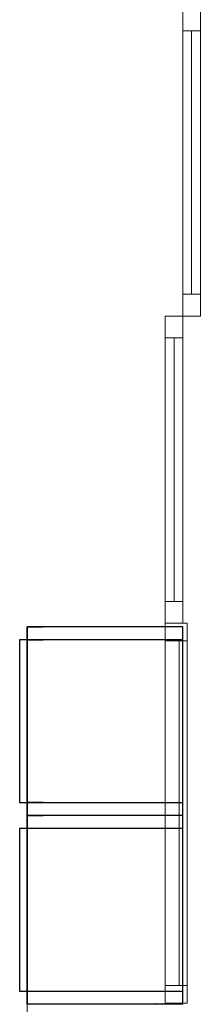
# Model space of a CAD drawing. Header units: millimetres. Extents: x -13189488 to -13176600, y -33161 to -25515.
# Tile 18 of 28: x -13181819 to -13181407, y -31249 to -29006. Entities that reach past the tile are written whole.
import ezdxf

# ---------------------------------------------------------------- set-up
doc = ezdxf.new("R2010")
doc.units = ezdxf.units.MM
doc.header["$MEASUREMENT"] = 0
doc.layers.add('0._RDC (82)_1_0', color=7, linetype='Continuous')
doc.layers.add('0._RDC (82)_1_Portes Archicad', color=7, linetype='Continuous')

msp = doc.modelspace()

# ---------------------------------------------------------------- hatches: boundary and pattern name
at = {"layer": '0._RDC (82)_1_0', "linetype": 'Continuous', "lineweight": 0, "true_color": 0x191919}
h = msp.add_hatch(dxfattribs=at)
h.set_pattern_fill('Isolant_styromousse_0001', color=250, style=0, pattern_type=2)
h.set_pattern_definition([(90, (-12771109.288, 503849.215), (-34.6410162, 0), [20, -40]), (90, (-12771126.61, 503879.215), (-34.6410162, 0), [20, -40]), (150, (-12771109.288, 503869.215), (17.320508, 30), [20, -40]), (150, (-12771143.93, 503869.215), (17.320508, 30), [20, -40]), (210, (-12771109.288, 503849.215), (-17.320508, 30), [20, -40]), (210, (-12771143.93, 503849.215), (-17.320508, 30), [20, -40])])
h.paths.add_polyline_path([(-13181449.9, -31246.5), (-13181494.9, -31246.5), (-13181494.9, -31248.6), (-13181449.9, -31248.6)])

# ---------------------------------------------------------------- linework, layer by layer
at = {"layer": '0._RDC (82)_1_0', "color": 7, "linetype": 'Continuous', "lineweight": 30}
for p, q in [((-13181802.4, -30389.4), (-13181766.1, -30389.4)), ((-13181802.4, -30419.1), (-13181802.4, -30389.4)), ((-13181802.4, -30419.1), (-13181819.5, -30419.1)), ((-13181819.5, -30419.1), (-13181819.5, -30789.4)), ((-13181802.4, -30789.4), (-13181802.4, -30419.1)), ((-13181802.4, -30419.1), (-13181766.1, -30419.1)), ((-13181819.5, -30789.4), (-13181802.4, -30789.4)), ((-13181766.1, -30789.4), (-13181802.4, -30789.4)), ((-13181802.4, -30819.1), (-13181802.4, -30789.4)), ((-13181802.4, -30819.1), (-13181766.1, -30819.1)), ((-13181802.4, -30848.7), (-13181802.4, -30819.1)), ((-13181802.4, -31248.7), (-13181802.4, -31219.1)), ((-13181766.1, -31248.7), (-13181802.4, -31248.7))]:
    msp.add_line(p, q, dxfattribs=at)
at = {"layer": '0._RDC (82)_1_0', "color": 250, "linetype": 'Continuous', "lineweight": 0, "true_color": 0x191919}
for p, q in [((-13181494.9, -31248.6), (-13181494.9, -31246.5)), ((-13181449.9, -31248.6), (-13181449.9, -31246.5))]:
    msp.add_line(p, q, dxfattribs=at)
at = {"layer": '0._RDC (82)_1_0', "color": 7, "linetype": 'Continuous', "lineweight": 30, "flags": 128}
for points in [[(-13181802.4, -30389.4), (-13181802.4, -30419.1), (-13181802.4, -30789.4), (-13181802.4, -30819.1)], [(-13181446.9, -30389.4), (-13181802.4, -30389.4)], [(-13181446.9, -30819.1), (-13181446.9, -30789.4), (-13181446.9, -30419.1), (-13181446.9, -30389.4)], [(-13181819.5, -30419.1), (-13181819.5, -30789.4)], [(-13181802.4, -30419.1), (-13181819.5, -30419.1)], [(-13181446.9, -30419.1), (-13181802.4, -30419.1)], [(-13181802.4, -30789.4), (-13181802.4, -30419.1)], [(-13181819.5, -30789.4), (-13181802.4, -30789.4)], [(-13181802.4, -30789.4), (-13181446.9, -30789.4)], [(-13181446.9, -30819.1), (-13181802.4, -30819.1)], [(-13181802.4, -30819.1), (-13181802.4, -30848.7), (-13181802.4, -31219.1), (-13181802.4, -31248.7)], [(-13181446.9, -30819.1), (-13181802.4, -30819.1)], [(-13181446.9, -31248.7), (-13181446.9, -31219.1), (-13181446.9, -30848.7), (-13181446.9, -30819.1)], [(-13181819.5, -30848.7), (-13181819.5, -31219.1)], [(-13181802.4, -30848.7), (-13181819.5, -30848.7)], [(-13181446.9, -30848.7), (-13181802.4, -30848.7)], [(-13181802.4, -31219.1), (-13181802.4, -30848.7)], [(-13181819.5, -31219.1), (-13181802.4, -31219.1)], [(-13181802.4, -31219.1), (-13181446.9, -31219.1)], [(-13181446.9, -31248.7), (-13181802.4, -31248.7)]]:
    msp.add_lwpolyline(points, dxfattribs=at)
at = {"layer": '0._RDC (82)_1_0', "color": 7, "linetype": 'Continuous', "lineweight": 18, "flags": 128}
for points in [[(-13181802.4, -31248.7), (-13181802.4, -31704.9)], [(-13181446.9, -31248.7), (-13181792.4, -31248.7)], [(-13181507.9, -31246.5), (-13181507.9, -31248.6)]]:
    msp.add_lwpolyline(points, dxfattribs=at)
at = {"layer": '0._RDC (82)_1_Portes Archicad', "color": 250, "linetype": 'Continuous', "lineweight": 0, "true_color": 0x191919}
for p, q in [((-13181446.9, -28981.5), (-13181446.9, -29031.5)), ((-13181406.9, -29031.5), (-13181406.9, -28981.5)), ((-13181446.9, -29031.5), (-13181406.9, -29031.5)), ((-13181426.9, -29031.5), (-13181426.9, -29631.5)), ((-13181406.9, -29631.5), (-13181446.9, -29631.5)), ((-13181446.9, -29631.5), (-13181446.9, -29681.5)), ((-13181406.9, -29681.5), (-13181406.9, -29631.5)), ((-13181486.9, -29681.5), (-13181486.9, -29731.5)), ((-13181446.9, -29681.5), (-13181486.9, -29681.5)), ((-13181446.9, -29731.5), (-13181446.9, -29681.5)), ((-13181446.9, -29681.5), (-13181406.9, -29681.5)), ((-13181486.9, -29731.5), (-13181446.9, -29731.5)), ((-13181466.9, -29731.5), (-13181466.9, -30331.5)), ((-13181446.9, -30331.5), (-13181486.9, -30331.5)), ((-13181486.9, -30331.5), (-13181486.9, -30381.5)), ((-13181446.9, -30381.5), (-13181446.9, -30331.5)), ((-13181486.9, -30421.5), (-13181486.9, -30381.5)), ((-13181486.9, -30381.5), (-13181436.9, -30381.5)), ((-13181486.9, -30381.5), (-13181446.9, -30381.5)), ((-13181436.9, -30381.5), (-13181436.9, -30421.5)), ((-13181436.9, -30421.5), (-13181486.9, -30421.5)), ((-13181486.9, -31206.5), (-13181486.9, -30421.5)), ((-13181454.9, -31206.5), (-13181454.9, -30421.5)), ((-13181486.9, -31246.5), (-13181486.9, -31206.5)), ((-13181486.9, -31206.5), (-13181436.9, -31206.5)), ((-13181436.9, -31206.5), (-13181436.9, -31246.5)), ((-13181436.9, -31246.5), (-13181486.9, -31246.5))]:
    msp.add_line(p, q, dxfattribs=at)
at = {"layer": '0._RDC (82)_1_Portes Archicad', "color": 250, "linetype": 'Continuous', "lineweight": 0, "true_color": 0x191919, "flags": 128}
for points in [[(-13181446.9, -29031.5), (-13181446.9, -29631.5), (-13181426.9, -29631.5), (-13181426.9, -29031.5)], [(-13181426.9, -29031.5), (-13181426.9, -29631.5), (-13181406.9, -29631.5), (-13181406.9, -29031.5)], [(-13181486.9, -29731.5), (-13181486.9, -30331.5), (-13181466.9, -30331.5), (-13181466.9, -29731.5)], [(-13181466.9, -29731.5), (-13181466.9, -30331.5), (-13181446.9, -30331.5), (-13181446.9, -29731.5)], [(-13181486.9, -31206.5), (-13181486.9, -30421.5), (-13181436.9, -30421.5), (-13181436.9, -31206.5)]]:
    msp.add_lwpolyline(points, close=True, dxfattribs=at)

doc.saveas('drawing.dxf')
